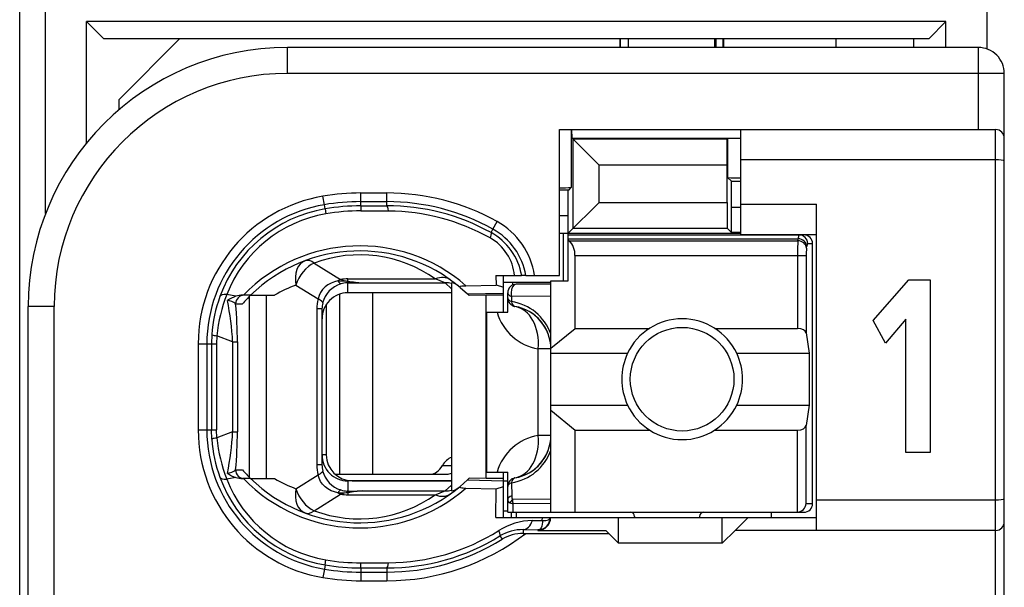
# Model space of a CAD drawing. Extents: x 0 to 183, y 0 to 174.
# Tile 13 of 20: x 0 to 12, y 119 to 126. Entities that reach past the tile are written whole.
import ezdxf

# ---------------------------------------------------------------- set-up
doc = ezdxf.new("R2010")
doc.units = 0
doc.header["$LTSCALE"] = 11.342016
doc.header["$MEASUREMENT"] = 0
doc.layers.get('0').update_dxf_attribs({"linetype": 'CONTINUOUS'})

msp = doc.modelspace()

# ---------------------------------------------------------------- linework, layer by layer
at = {"color": 7, "linetype": 'CONTINUOUS'}
for p, q in [((0.4985, 18.292), (0.4985, 138.6907)), ((0.7986, 123.619), (0.7986, 133.6622)), ((11.6985, 125.5249), (11.6985, 133.6622)), ((1.2736, 124.4379), (1.2736, 125.8422)), ((1.4735, 125.642), (1.2736, 125.8422)), ((11.2234, 125.8422), (1.2736, 125.8422)), ((11.0236, 125.642), (11.2234, 125.8422)), ((11.2234, 125.5421), (11.2234, 125.8422)), ((11.0236, 125.642), (1.4735, 125.642)), ((1.6485, 124.942), (2.3485, 125.642)), ((7.4486, 125.642), (7.4486, 125.5421)), ((7.4562, 125.5421), (7.4562, 125.642)), ((7.5485, 125.5421), (7.5485, 125.642)), ((8.5486, 125.5421), (8.5486, 125.642)), ((8.5586, 125.642), (8.5586, 125.5421)), ((8.641, 125.642), (8.641, 125.5421)), ((8.6485, 125.642), (8.6485, 125.5421)), ((9.9484, 125.642), (9.9484, 125.5421)), ((10.8486, 125.642), (10.8486, 125.5421)), ((3.5984, 125.242), (3.5984, 125.5421)), ((11.5986, 125.5421), (3.5984, 125.5421)), ((11.5986, 124.592), (11.5986, 125.5421)), ((11.8986, 125.242), (3.5984, 125.242)), ((11.8986, 103.0422), (11.8986, 125.242)), ((1.6485, 124.8217), (1.6485, 124.942)), ((6.7486, 122.9021), (6.7486, 124.592)), ((6.7486, 124.592), (11.7984, 124.592)), ((6.885, 124.592), (6.885, 123.9219)), ((6.8943, 124.492), (6.8895, 124.592)), ((6.8943, 124.492), (6.9057, 124.4807)), ((6.8943, 124.492), (8.8484, 124.492)), ((8.8484, 123.3772), (8.8484, 124.592)), ((11.7984, 103.827), (11.7984, 124.592)), ((6.9057, 123.4492), (6.9057, 124.4807)), ((6.9057, 124.4807), (7.2061, 124.1803)), ((8.6913, 124.4807), (6.9057, 124.4807)), ((8.6909, 124.1803), (8.6913, 124.4807)), ((8.6951, 124.4845), (8.6913, 124.4807)), ((8.6951, 124.4845), (8.6951, 124.0373)), ((7.2061, 123.7496), (7.2061, 124.1803)), ((8.6909, 124.1803), (7.2061, 124.1803)), ((8.6909, 123.7496), (8.6909, 124.1803)), ((11.7984, 124.2423), (8.8484, 124.2423)), ((8.7388, 123.9935), (8.6951, 124.0373)), ((6.8551, 123.8923), (6.885, 123.9219)), ((8.7402, 123.6935), (8.7388, 123.9935)), ((8.7388, 123.9935), (8.8484, 123.9935)), ((4.0263, 123.7224), (4.0097, 123.8209)), ((4.4486, 123.709), (4.4486, 123.8578)), ((4.4486, 123.8578), (4.7484, 123.8578)), ((4.7484, 123.7093), (4.7484, 123.8578)), ((6.8551, 123.8923), (6.7486, 123.8923)), ((6.8485, 123.5922), (6.8499, 123.8919)), ((4.0345, 123.6742), (4.0263, 123.7224)), ((4.4486, 123.7579), (4.7484, 123.7579)), ((4.4486, 123.709), (4.7484, 123.7093)), ((4.4486, 123.7083), (4.4493, 123.6504)), ((6.8485, 123.392), (7.2061, 123.7496)), ((7.2061, 123.7496), (8.6909, 123.7496)), ((8.6909, 123.7496), (8.6913, 123.4492)), ((8.7402, 123.4003), (8.7402, 123.6935)), ((8.7402, 123.6935), (8.8484, 123.6935)), ((8.8484, 123.7272), (9.7234, 123.7272)), ((9.7234, 119.9521), (9.7234, 123.7272)), ((4.0345, 123.6738), (4.0435, 123.6163)), ((4.4493, 123.6504), (4.769, 123.6494)), ((6.8485, 123.5922), (6.7486, 123.5922)), ((6.8485, 122.8422), (6.8485, 123.5922)), ((5.9776, 123.4395), (6.0261, 123.5271)), ((5.9559, 123.3999), (5.9776, 123.4395)), ((6.7486, 123.392), (8.8484, 123.392)), ((6.7933, 122.8422), (6.7933, 123.392)), ((6.8485, 123.372), (9.5784, 123.372)), ((6.9057, 123.4492), (8.6913, 123.4492)), ((8.7402, 123.4003), (8.6913, 123.4492)), ((8.8484, 123.4003), (8.7402, 123.4003)), ((8.8484, 123.3772), (9.7234, 123.3772)), ((6.8485, 123.3279), (9.5126, 123.3279)), ((6.8585, 123.3056), (6.8485, 123.3138)), ((6.8585, 123.3056), (9.5091, 123.3056)), ((9.5091, 123.3056), (9.5126, 123.3279)), ((9.6087, 123.2191), (9.6122, 123.2411)), ((9.6221, 123.2721), (9.6786, 123.2721)), ((9.6786, 120.2621), (9.6786, 123.2721)), ((6.9284, 122.2906), (6.9284, 123.1323)), ((6.9284, 123.1323), (9.6042, 123.1323)), ((9.5047, 123.1323), (9.5047, 122.2906)), ((9.6042, 123.1323), (9.6042, 122.2379)), ((3.9084, 123.0468), (4.214, 122.8556)), ((6.0124, 122.9021), (6.0134, 122.7926)), ((6.0124, 122.9021), (6.3104, 122.9021)), ((6.0985, 122.477), (6.0985, 122.9021)), ((6.3111, 122.9021), (6.3121, 122.9021)), ((6.3582, 122.9021), (6.3124, 122.9021)), ((6.3586, 122.9021), (6.7486, 122.9021)), ((3.6962, 122.7922), (3.9536, 122.6313)), ((4.0669, 122.7953), (4.0339, 122.7702)), ((4.1034, 122.8153), (4.0669, 122.7953)), ((4.1424, 122.8301), (4.1034, 122.8153)), ((4.1834, 122.8398), (4.1424, 122.8301)), ((4.1834, 122.8398), (4.2895, 122.8353)), ((4.2895, 122.8353), (4.2984, 122.8384)), ((4.2895, 122.8353), (4.2895, 122.8194)), ((4.3036, 122.8332), (4.2895, 122.8353)), ((4.2984, 122.8194), (4.2895, 122.8194)), ((4.2984, 122.8384), (4.2984, 122.8629)), ((4.2984, 122.8629), (5.3106, 122.8629)), ((4.2984, 122.702), (4.2984, 122.8194)), ((4.2984, 122.8194), (4.4683, 122.8184)), ((4.3036, 122.8332), (4.2988, 122.8201)), ((4.4683, 122.8184), (5.4239, 122.8184)), ((5.4983, 122.7495), (5.4239, 122.8184)), ((5.4983, 122.8163), (5.4983, 120.4103)), ((5.6654, 122.7846), (6.0134, 122.7926)), ((6.0134, 122.7929), (6.0985, 122.7681)), ((6.0978, 122.827), (6.6487, 122.827)), ((6.2029, 122.827), (6.2029, 122.7912)), ((6.6487, 122.8022), (6.2483, 122.8022)), ((6.6487, 120.1622), (6.6487, 122.8422)), ((6.6487, 122.8422), (6.8485, 122.8422)), ((10.382, 122.3814), (10.7916, 122.851)), ((10.7916, 122.851), (11.0405, 122.851)), ((11.0405, 122.851), (11.0405, 120.8521)), ((3.0027, 122.6623), (2.8966, 122.6827)), ((3.1722, 122.6748), (3.0792, 122.6748)), ((3.1726, 122.6748), (3.4503, 122.6748)), ((3.3545, 120.5522), (3.3545, 122.6748)), ((3.9646, 122.6703), (3.9536, 122.6313)), ((3.9822, 122.7071), (3.9646, 122.6703)), ((4.0052, 122.7406), (3.9822, 122.7071)), ((4.0339, 122.7702), (4.0052, 122.7406)), ((4.202, 122.6861), (4.202, 120.6022)), ((5.4983, 122.702), (4.2984, 122.702)), ((4.5837, 122.702), (4.5837, 120.6022)), ((5.5972, 122.7657), (5.682, 122.6902)), ((5.682, 122.6902), (6.0985, 122.6992)), ((5.682, 122.6902), (5.6985, 122.6748)), ((5.6989, 122.6741), (5.703, 122.6703)), ((5.8983, 122.6748), (5.703, 122.6703)), ((5.8983, 120.5522), (5.8983, 122.6748)), ((6.0985, 122.6748), (5.8983, 122.6748)), ((6.1484, 122.477), (6.1484, 122.702)), ((2.9989, 122.5745), (3.0772, 122.5745)), ((3.1602, 120.5643), (3.1602, 122.6623)), ((4.0483, 122.5673), (4.0483, 120.8272)), ((6.1932, 122.6579), (6.1925, 122.6003)), ((6.6487, 122.6641), (6.1932, 122.6579)), ((0.5984, 105.7421), (0.5984, 122.5421)), ((0.8985, 122.5421), (0.5984, 122.5421)), ((0.8985, 115.8507), (0.8985, 122.5421)), ((3.9398, 122.5163), (3.9398, 120.7103)), ((3.9984, 122.5163), (3.9398, 122.5163)), ((3.9984, 122.5163), (3.9984, 120.7103)), ((5.9087, 120.627), (5.9087, 122.477)), ((5.9087, 122.477), (6.1484, 122.477)), ((10.5225, 122.1208), (10.382, 122.3814)), ((10.7594, 122.3957), (10.5225, 122.1208)), ((10.7594, 120.8521), (10.7594, 122.3957)), ((2.7233, 122.2186), (2.7195, 122.1122)), ((6.6487, 122.0598), (6.9284, 122.2906)), ((6.9284, 122.2906), (7.7904, 122.2906)), ((8.5466, 122.2906), (9.5047, 122.2906)), ((9.6042, 122.2379), (9.6401, 122.0023)), ((2.5652, 122.1122), (2.5652, 121.1148)), ((2.5652, 122.1122), (2.7781, 122.1122)), ((2.6655, 122.1122), (2.6655, 121.1148)), ((2.7195, 122.1122), (2.7195, 121.1148)), ((2.7812, 122.2052), (2.7781, 122.1122)), ((2.7781, 122.1122), (2.7781, 121.1148)), ((2.9642, 122.1332), (2.7812, 122.2052)), ((2.9642, 122.1332), (2.9642, 121.0935)), ((2.9642, 122.1332), (3.0196, 122.1332)), ((3.0196, 122.1332), (3.0196, 121.0935)), ((6.5019, 121.0521), (6.5019, 122.0522)), ((6.6487, 122.0522), (6.5019, 122.0522)), ((6.6487, 122.0023), (7.5365, 122.0023)), ((8.8005, 122.0023), (9.6401, 122.0023)), ((9.6401, 122.0023), (9.6401, 121.4021)), ((6.6487, 121.4021), (7.5365, 121.4021)), ((6.6487, 121.3443), (6.9284, 121.1134)), ((8.8005, 121.4021), (9.6401, 121.4021)), ((9.6401, 121.4021), (9.6042, 121.1661)), ((2.5652, 121.1148), (2.7781, 121.1148)), ((2.7233, 121.008), (2.7195, 121.1148)), ((2.7812, 121.0218), (2.7781, 121.1148)), ((2.9642, 121.0935), (2.7812, 121.0218)), ((2.9642, 121.0935), (3.0196, 121.0935)), ((6.9284, 120.1622), (6.9284, 121.1134)), ((6.9284, 121.1134), (7.7904, 121.1134)), ((8.5466, 121.1134), (9.5047, 121.1134)), ((9.5047, 120.1622), (9.5047, 121.1134)), ((9.6042, 120.2621), (9.6042, 121.1661)), ((6.6487, 121.0521), (6.5019, 121.0521)), ((11.0405, 120.8521), (10.7594, 120.8521)), ((4.0483, 120.8272), (3.9984, 120.8272)), ((2.9989, 120.6521), (3.0772, 120.6521)), ((3.9984, 120.7103), (3.9398, 120.7103)), ((5.3926, 120.7021), (5.4983, 120.7021)), ((5.9087, 120.627), (6.1484, 120.627)), ((6.0985, 120.102), (6.0985, 120.627)), ((6.1484, 120.1622), (6.1484, 120.627)), ((3.0027, 120.5643), (2.8966, 120.5439)), ((3.1722, 120.5522), (3.0792, 120.5522)), ((3.1726, 120.5522), (3.4503, 120.5522)), ((3.6962, 120.4344), (3.9536, 120.5953)), ((3.9646, 120.5567), (3.9536, 120.5953)), ((3.9822, 120.5198), (3.9646, 120.5567)), ((4.0052, 120.4861), (3.9822, 120.5198)), ((4.15, 120.6022), (5.4443, 120.6022)), ((4.2984, 120.5247), (4.2984, 120.4072)), ((5.4983, 120.5247), (4.2984, 120.5247)), ((4.3484, 120.5271), (5.4983, 120.5271)), ((5.5972, 120.4609), (5.682, 120.5364)), ((5.682, 120.5364), (5.6985, 120.5522)), ((5.682, 120.5364), (6.0985, 120.5274)), ((5.6989, 120.5526), (5.703, 120.5564)), ((5.8983, 120.5522), (5.703, 120.5564)), ((6.0985, 120.5522), (5.8983, 120.5522)), ((6.0985, 120.5271), (6.1484, 120.5271)), ((6.1925, 120.5037), (6.195, 120.3538)), ((4.0339, 120.4568), (4.0052, 120.4861)), ((4.0669, 120.4317), (4.0339, 120.4568)), ((4.1034, 120.4117), (4.0669, 120.4317)), ((4.1424, 120.3968), (4.1034, 120.4117)), ((4.1834, 120.3869), (4.1424, 120.3968)), ((4.1834, 120.3869), (4.2895, 120.3917)), ((4.2895, 120.3917), (4.2895, 120.4072)), ((4.2984, 120.4072), (4.2895, 120.4072)), ((4.3036, 120.3934), (4.2895, 120.3917)), ((4.2895, 120.3917), (4.2984, 120.3882)), ((4.2984, 120.4072), (4.4683, 120.4082)), ((4.2984, 120.3882), (4.2984, 120.3638)), ((4.3036, 120.3934), (4.2988, 120.4065)), ((4.4683, 120.4082), (5.4239, 120.4082)), ((5.4983, 120.4771), (5.4239, 120.4082)), ((5.6654, 120.442), (6.0134, 120.4341)), ((6.0103, 120.102), (6.0134, 120.4341)), ((6.0134, 120.4341), (6.0985, 120.4589)), ((3.9084, 120.1802), (4.214, 120.371)), ((4.2984, 120.3638), (5.3106, 120.3638)), ((6.6487, 120.3135), (6.2039, 120.3083)), ((11.7984, 120.3021), (9.7234, 120.3021)), ((6.0985, 120.1771), (6.1484, 120.1771)), ((6.1488, 120.1622), (9.5784, 120.1622)), ((6.1746, 120.2715), (6.2105, 120.2597)), ((6.1936, 120.102), (6.1936, 120.1622)), ((6.6487, 120.2635), (6.2105, 120.2597)), ((6.2118, 120.1622), (6.2105, 120.2597)), ((6.2483, 120.1622), (6.2483, 120.102)), ((9.1984, 120.1622), (9.1984, 120.102)), ((9.6042, 120.2621), (9.6786, 120.2621)), ((6.0103, 120.102), (9.7234, 120.102)), ((6.4344, 120.0665), (6.5494, 120.0678)), ((6.5498, 120.0455), (6.5484, 120.0241)), ((6.5494, 120.0678), (6.5501, 120.102)), ((6.5494, 120.0678), (6.5901, 120.0682)), ((6.5494, 120.0678), (6.5498, 120.0455)), ((6.5901, 120.0682), (6.6067, 120.0709)), ((6.6067, 120.0709), (6.6201, 120.0751)), ((6.6201, 120.0751), (6.6308, 120.0809)), ((6.6308, 120.0809), (6.638, 120.0882)), ((6.638, 120.0882), (6.6421, 120.102)), ((7.4335, 119.8022), (7.4335, 120.102)), ((7.6185, 120.1119), (7.6185, 120.102)), ((8.3685, 120.1119), (8.3685, 120.102)), ((8.6334, 119.8022), (8.6334, 120.102)), ((8.9335, 120.102), (8.7836, 119.9521)), ((6.329, 119.9607), (6.329, 119.9173)), ((6.329, 119.9607), (6.4985, 119.9583)), ((6.5074, 119.9597), (6.4985, 119.9583)), ((6.4985, 119.9583), (6.4985, 119.9521)), ((6.4985, 119.9521), (7.2836, 119.9521)), ((6.5229, 119.9669), (6.5074, 119.9597)), ((6.5346, 119.9803), (6.5229, 119.9669)), ((6.5433, 119.9996), (6.5346, 119.9803)), ((6.5484, 120.0241), (6.5433, 119.9996)), ((7.3184, 119.9173), (7.2836, 119.9521)), ((8.6334, 119.8022), (8.7836, 119.9521)), ((11.7984, 119.9521), (8.7836, 119.9521)), ((6.0592, 119.8873), (6.083, 119.8487)), ((6.329, 119.9173), (7.3184, 119.9173)), ((7.3184, 119.9173), (7.4335, 119.8022)), ((8.6334, 119.8022), (7.4335, 119.8022)), ((4.0345, 119.5531), (4.0435, 119.6104)), ((4.0263, 119.5042), (4.0097, 119.4057)), ((4.0345, 119.5525), (4.0263, 119.5042)), ((4.4486, 119.5183), (4.4493, 119.5762)), ((4.4486, 119.5177), (4.4486, 119.3688)), ((4.4486, 119.5177), (4.7484, 119.5173)), ((4.4493, 119.5762), (4.769, 119.5773)), ((4.7484, 119.5173), (4.7484, 119.3688)), ((4.4486, 119.4687), (4.7484, 119.4687)), ((4.4486, 119.3688), (4.7484, 119.3688))]:
    msp.add_line(p, q, dxfattribs=at)
for centre, radius, start, end in [((3.5985, 122.542), 3.0001, 90.00235, 179.99758), ((11.5986, 125.242), 0.3001, 359.99811, 90.00236), ((3.5985, 122.542), 2.7, 90.00191, 179.99802), ((8.8354, 122.6047), 1.8853, 89.60665, 94.2688), ((8.8355, 125.9331), 1.9014, 265.76409, 270.38681), ((6.7615, 125.9192), 2.0011, 269.63087, 273.53908), ((4.2985, 122.1119), 1.7333, 99.58993, 179.99018), ((4.4494, 121.2167), 2.6411, 90.01718, 99.58391), ((4.7481, 121.223), 2.6348, 60.9835, 89.99345), ((4.2985, 122.1122), 1.6331, 99.59763, 179.99969), ((4.4503, 121.2068), 2.5511, 90.0374, 99.56829), ((4.4492, 121.2191), 2.4899, 90.01363, 99.58789), ((4.7486, 121.2266), 2.5313, 60.95479, 90.00518), ((4.7546, 121.2228), 2.4865, 61.11281, 90.14454), ((4.2965, 122.1215), 1.5746, 99.57785, 159.97816), ((4.2933, 122.1382), 1.4991, 99.59295, 158.70217), ((4.4488, 121.226), 2.4244, 89.9867, 99.62302), ((4.7527, 121.217), 2.4324, 60.65149, 89.61411), ((5.6086, 122.7747), 0.8605, 8.51602, 60.96913), ((5.6137, 122.7804), 0.7075, 9.90557, 61.11446), ((5.6101, 122.7757), 0.7587, 9.58829, 61.03539), ((4.4355, 121.3746), 1.8711, 48.90237, 135.98374), ((5.6724, 122.8494), 0.5584, 5.4167, 60.80343), ((6.7015, 123.1437), 0.2265, 357.20128, 45.88202), ((12.3965, 123.1501), 2.8919, 176.91815, 180.35288), ((4.4354, 121.3747), 1.8124, 50.12841, 134.16764), ((4.4355, 121.6284), 1.5132, 54.6671, 110.38295), ((10.2155, 123.1467), 0.6111, 173.20038, 181.35364), ((4.2209, 121.3774), 1.509, 110.34481, 120.7094), ((4.3114, 122.5059), 0.3153, 107.40562, 165.42853), ((4.2986, 122.3645), 0.4984, 90.02017, 99.77258), ((4.5151, 123.9493), 1.1318, 258.96202, 267.62659), ((4.5252, 124.3733), 1.5559, 261.813, 267.90439), ((4.5759, 120.8228), 2.1683, 66.97825, 70.19581), ((4.4781, 122.0478), 1.7042, 158.12736, 174.70032), ((3.0827, 122.4118), 0.263, 90.75376, 107.695), ((4.2992, 122.4018), 0.3005, 90.154, 180.17549), ((4.3259, 122.1097), 1.6062, 159.94147, 176.11192), ((0.0579, 122.0077), 2.9089, 2.47122, 12.04576), ((-1.9471, 122.1217), 4.9667, 0.13273, 5.23111), ((6.1081, 122.0321), 0.5745, 19.78665, 81.54962), ((6.6017, 122.6432), 0.5994, 196.10159, 260.42035), ((6.1484, 122.0519), 0.5003, 0.03287, 80.39683), ((6.1409, 122.0478), 0.5086, 20.24274, 39.99154), ((8.1685, 121.7018), 0.6998, 25.42993, 154.57007), ((8.1702, 121.7022), 0.7012, 154.66472, 205.33528), ((8.1695, 121.7022), 0.6987, 334.56855, 25.43145), ((8.1685, 121.702), 0.6995, 205.38521, 334.61479), ((4.2985, 121.1148), 1.7333, 179.9999, 260.40845), ((4.2986, 121.1145), 1.6332, 179.98992, 260.40038), ((0.0584, 121.2188), 2.9085, 347.95346, 357.52956), ((-1.9471, 121.105), 4.9667, 354.76889, 359.86727), ((4.321, 121.1163), 1.6013, 183.87686, 200.08628), ((4.4808, 121.1794), 1.7069, 185.29722, 201.85578), ((6.6021, 120.4608), 0.5998, 99.61419, 163.91113), ((6.1484, 121.0524), 0.5003, 279.60343, 359.96688), ((6.1081, 121.0723), 0.5745, 278.45335, 340.20986), ((6.1411, 121.056), 0.5083, 320.00735, 339.77), ((4.2989, 120.8249), 0.3002, 179.8299, 269.9077), ((4.3484, 120.8272), 0.3001, 180.00229, 269.99771), ((4.3599, 121.782), 1.7094, 221.37371, 225.98889), ((4.2911, 120.7105), 0.2927, 180.02573, 193.63899), ((4.3114, 120.7208), 0.3153, 194.57107, 252.59567), ((4.2969, 121.1055), 1.575, 200.01676, 260.40977), ((4.2933, 121.0885), 1.4991, 201.3001, 260.4069), ((4.4357, 121.8521), 1.8711, 224.00646, 311.09161), ((4.4355, 121.8516), 1.812, 225.81329, 309.87385), ((4.2204, 121.8445), 1.5043, 239.20463, 249.60743), ((4.2424, 120.3625), 0.0633, 113.94595, 157.33742), ((4.3497, 119.9097), 0.481, 96.11783, 106.42866), ((4.5153, 119.2778), 1.1314, 92.38359, 101.05128), ((4.5759, 122.4039), 2.1683, 289.80419, 293.02175), ((4.436, 121.5973), 1.5121, 249.58198, 305.33962), ((4.2983, 120.8589), 0.4951, 260.1952, 270.01205), ((9.493, 120.2738), 0.1122, 275.97713, 354.02287), ((6.4512, 119.3092), 0.7578, 91.27255, 122.40678), ((6.4983, 120.1021), 0.1438, 270.05201, 359.94932), ((4.7524, 122.0085), 2.4313, 270.39171, 302.11945), ((6.3199, 119.4615), 0.4993, 88.96166, 121.47501), ((4.7483, 122.002), 2.6332, 270.00232, 307.65437), ((4.7539, 122.0048), 2.4874, 269.87207, 301.65181), ((4.7483, 122.0028), 2.534, 270.00098, 301.78297), ((6.3271, 119.4487), 0.4687, 89.77193, 121.38816), ((4.4488, 122.001), 2.4247, 260.37768, 270.01261), ((4.4503, 122.0198), 2.5511, 260.43171, 269.9626), ((4.4493, 122.0076), 2.4899, 260.41162, 269.98592), ((4.4491, 122.0061), 2.6373, 260.40878, 269.98924)]:
    msp.add_arc(centre, radius, start, end, dxfattribs=at)
for points in [[(11.8986, 124.492), (11.8986, 124.5475), (11.8539, 124.592), (11.7984, 124.592)], [(4.769, 123.6494), (4.7635, 123.6869), (4.7563, 123.7083), (4.7484, 123.7093)], [(9.5215, 123.372), (9.5157, 123.3583), (9.5126, 123.3431), (9.5133, 123.3279)], [(9.6221, 123.2721), (9.6221, 123.3273), (9.5777, 123.372), (9.5226, 123.372)], [(9.6786, 123.2721), (9.6786, 123.3273), (9.6338, 123.372), (9.5784, 123.372)], [(9.6087, 123.2191), (9.6063, 123.2656), (9.5626, 123.3035), (9.5091, 123.3056)], [(9.6122, 123.2411), (9.6097, 123.2876), (9.566, 123.3259), (9.5126, 123.3279)], [(9.6211, 123.2721), (9.6153, 123.2632), (9.6125, 123.2521), (9.6128, 123.2415)], [(3.8037, 123.0734), (3.7159, 123.0406), (3.6714, 122.9249), (3.6962, 122.7922)], [(3.9084, 123.0468), (3.8151, 123.0048), (3.7314, 122.9042), (3.6962, 122.7922)], [(3.9084, 123.0468), (3.8706, 123.0751), (3.834, 123.0847), (3.8037, 123.0734)], [(4.214, 122.8556), (4.2037, 122.8511), (4.1933, 122.8456), (4.1834, 122.8398)], [(4.1841, 122.8401), (4.1902, 122.825), (4.202, 122.8129), (4.2168, 122.8063)], [(4.2137, 122.8556), (4.2416, 122.8473), (4.2698, 122.8418), (4.2984, 122.8387)], [(4.2895, 122.8194), (4.2647, 122.8188), (4.2405, 122.8143), (4.2171, 122.8067)], [(5.4839, 122.8532), (5.4388, 122.8853), (5.3761, 122.8887), (5.3106, 122.8629)], [(5.4983, 122.8094), (5.4742, 122.8157), (5.4491, 122.8184), (5.4239, 122.8184)], [(5.5765, 122.7829), (5.5542, 122.8012), (5.5269, 122.8126), (5.4983, 122.8163)], [(6.2483, 122.8022), (6.1932, 122.8022), (6.1484, 122.7574), (6.1484, 122.702)], [(2.8966, 122.6827), (2.8532, 122.6854), (2.8243, 122.6775), (2.8171, 122.6606)], [(3.0975, 122.6748), (3.043, 122.6748), (2.9989, 122.63), (2.9989, 122.5745)], [(3.1722, 122.6741), (3.1391, 122.6424), (3.1075, 122.609), (3.0772, 122.5745)], [(6.1484, 122.702), (6.1484, 122.6844), (6.1653, 122.6675), (6.1932, 122.6579)], [(2.9993, 122.5752), (2.9703, 122.5952), (2.9376, 122.6083), (2.9028, 122.6141)], [(3.0027, 122.6623), (2.9676, 122.6513), (2.9338, 122.6351), (2.9032, 122.6148)], [(3.9536, 122.6313), (3.9443, 122.5938), (3.9398, 122.5548), (3.9398, 122.5163)], [(4.0066, 122.5852), (4.0083, 122.5976), (3.9894, 122.6141), (3.9536, 122.6313)], [(4.0066, 122.5852), (4.0011, 122.5628), (3.9984, 122.5394), (3.9984, 122.5163)], [(6.1484, 122.6437), (6.1484, 122.6265), (6.165, 122.6103), (6.1925, 122.6003)], [(6.1484, 122.6437), (6.1484, 122.62), (6.1567, 122.5973), (6.1722, 122.5793)], [(6.1722, 122.5793), (6.1798, 122.5704), (6.1888, 122.5628), (6.1991, 122.5569)], [(6.1925, 122.6003), (6.1977, 122.5693), (6.2125, 122.5483), (6.2318, 122.5452)], [(6.1991, 122.5569), (6.2091, 122.5511), (6.2201, 122.5469), (6.2318, 122.5452)], [(6.5019, 122.0522), (6.5233, 122.3037), (6.4072, 122.5156), (6.2318, 122.5452)], [(6.5305, 122.375), (6.4926, 122.4195), (6.4471, 122.4574), (6.3962, 122.4863)], [(2.723, 122.2176), (2.7416, 122.2104), (2.7612, 122.2066), (2.7812, 122.2059)], [(9.6042, 122.2379), (9.5997, 122.2679), (9.5567, 122.2906), (9.5047, 122.2906)], [(9.5047, 121.1134), (9.5567, 121.1134), (9.5997, 121.1362), (9.6042, 121.1661)], [(2.7812, 121.0211), (2.7612, 121.0201), (2.7416, 121.0163), (2.723, 121.009)], [(6.2318, 120.5591), (6.4072, 120.5887), (6.5233, 120.8006), (6.5019, 121.0521)], [(5.4987, 120.7965), (5.4577, 120.7837), (5.4202, 120.7507), (5.3926, 120.7021)], [(6.3962, 120.6177), (6.4471, 120.647), (6.4926, 120.6845), (6.5305, 120.7293)], [(2.9028, 120.6125), (2.9376, 120.6184), (2.9703, 120.6318), (2.9993, 120.6514)], [(2.9989, 120.6521), (2.9989, 120.597), (3.043, 120.5522), (3.0975, 120.5522)], [(3.9398, 120.7103), (3.9398, 120.6718), (3.9443, 120.6328), (3.9536, 120.5953)], [(3.9536, 120.5953), (3.9894, 120.6125), (4.0083, 120.6294), (4.0066, 120.6415)], [(5.2527, 120.6022), (5.3061, 120.6039), (5.3568, 120.6401), (5.3926, 120.7021)], [(5.4443, 120.6022), (5.4625, 120.6029), (5.4808, 120.6073), (5.498, 120.6159)], [(2.8171, 120.5663), (2.8243, 120.5491), (2.8532, 120.5412), (2.8966, 120.5439)], [(2.9032, 120.6118), (2.9338, 120.5915), (2.9676, 120.5753), (3.0027, 120.5643)], [(3.0027, 120.5643), (3.0275, 120.5567), (3.0534, 120.5522), (3.0792, 120.5522)], [(6.2318, 120.5591), (6.1836, 120.5509), (6.1484, 120.5092), (6.1484, 120.4606)], [(6.1925, 120.5037), (6.165, 120.494), (6.1484, 120.4778), (6.1484, 120.4606)], [(6.2318, 120.5591), (6.2125, 120.5557), (6.1977, 120.5347), (6.1925, 120.5037)], [(3.6962, 120.4344), (3.6714, 120.3018), (3.7159, 120.186), (3.8037, 120.1533)], [(3.6962, 120.4344), (3.7314, 120.3224), (3.8151, 120.2219), (3.9084, 120.1802)], [(4.1834, 120.3869), (4.1933, 120.381), (4.2037, 120.3755), (4.214, 120.371)], [(4.2171, 120.4199), (4.2405, 120.4124), (4.2647, 120.4079), (4.2895, 120.4072)], [(4.4683, 120.4082), (4.4132, 120.4065), (4.3584, 120.4013), (4.3036, 120.3934)], [(5.4239, 120.4082), (5.4491, 120.4082), (5.4742, 120.411), (5.4983, 120.4172)], [(5.4983, 120.4103), (5.5269, 120.4141), (5.5542, 120.4254), (5.5765, 120.4437)], [(5.3106, 120.3638), (5.3761, 120.338), (5.4388, 120.3414), (5.4839, 120.3738)], [(6.1484, 120.3076), (6.1478, 120.2911), (6.1584, 120.2759), (6.1746, 120.2715)], [(6.195, 120.3538), (6.166, 120.3438), (6.1484, 120.3262), (6.1484, 120.3076)], [(6.2039, 120.3083), (6.1919, 120.298), (6.1818, 120.2856), (6.1746, 120.2715)], [(6.195, 120.3534), (6.1939, 120.338), (6.197, 120.3224), (6.2039, 120.3083)], [(6.2039, 120.3083), (6.2046, 120.2921), (6.2067, 120.2756), (6.2105, 120.2597)], [(3.8037, 120.1533), (3.834, 120.1419), (3.8706, 120.1515), (3.9084, 120.1802)], [(7.6185, 120.1119), (7.6185, 120.1398), (7.5961, 120.1622), (7.5685, 120.1622)], [(8.4184, 120.1622), (8.3909, 120.1622), (8.3685, 120.1398), (8.3685, 120.1119)], [(9.5784, 120.1622), (9.6338, 120.1622), (9.6786, 120.207), (9.6786, 120.2621)], [(6.329, 119.9607), (6.3727, 119.9618), (6.413, 120.0024), (6.4344, 120.0665)], [(11.7984, 119.9521), (11.8539, 119.9521), (11.8986, 119.9969), (11.8986, 120.052)], [(4.7484, 119.5173), (4.7563, 119.5183), (4.7635, 119.5397), (4.769, 119.5773)]]:
    msp.add_open_spline(points, degree=3, dxfattribs=at)
for points, knots in [([(11.8986, 124.2288), (11.8983, 124.2299), (11.8969, 124.2312), (11.8969, 124.2312), (11.8969, 124.2312), (11.8942, 124.233), (11.8942, 124.233), (11.8942, 124.233), (11.8849, 124.2357), (11.8849, 124.2357), (11.8849, 124.2357), (11.8611, 124.2392), (11.8611, 124.2392), (11.8611, 124.2392), (11.8311, 124.2412), (11.8311, 124.2412), (11.8311, 124.2412), (11.7984, 124.2423), (11.7984, 124.2423)], [0, 0, 0, 0, 1, 1, 1, 2, 2, 2, 3, 3, 3, 4, 4, 4, 5, 5, 5, 6, 6, 6, 6]), ([(5.9559, 123.3999), (5.9569, 123.3986), (5.9586, 123.3941), (5.9586, 123.3941), (5.9586, 123.3941), (5.9586, 123.3875), (5.9586, 123.3875), (5.9586, 123.3875), (5.9552, 123.3682), (5.9552, 123.3682), (5.9552, 123.3682), (5.9448, 123.3372), (5.9448, 123.3372)], [0, 0, 0, 0, 1, 1, 1, 2, 2, 2, 3, 3, 3, 4, 4, 4, 4]), ([(5.5972, 122.7657), (5.5972, 122.7657), (5.5945, 122.7692), (5.5945, 122.7692), (5.5941, 122.7709), (5.5945, 122.7726), (5.5945, 122.7726), (5.5952, 122.7736), (5.5972, 122.7753), (5.5972, 122.7753), (5.5972, 122.7753), (5.6024, 122.7778), (5.6024, 122.7778), (5.6024, 122.7778), (5.6179, 122.7812), (5.6179, 122.7812), (5.6179, 122.7812), (5.6324, 122.7829), (5.6324, 122.7829), (5.6324, 122.7829), (5.6654, 122.7846), (5.6654, 122.7846)], [0, 0, 0, 0, 1, 1, 1, 2, 2, 2, 3, 3, 3, 4, 4, 4, 5, 5, 5, 6, 6, 6, 7, 7, 7, 7]), ([(6.2483, 122.8022), (6.2146, 122.8022), (6.187, 122.7574), (6.187, 122.702), (6.187, 122.6868), (6.1891, 122.6717), (6.1932, 122.6579)], [0, 0, 0, 0, 1, 1, 1, 2, 2, 2, 2]), ([(8.7684, 121.7022), (8.7684, 122.0336), (8.4997, 122.302), (8.1687, 122.302), (7.8372, 122.302), (7.5685, 122.0336), (7.5685, 121.7022), (7.5685, 121.3708), (7.8372, 121.1021), (8.1687, 121.1021), (8.4997, 121.1021), (8.7684, 121.3708), (8.7684, 121.7022), (8.7684, 121.7022), (8.7684, 121.7022), (8.7684, 121.7022)], [0, 0, 0, 0, 1, 1, 1, 2, 2, 2, 3, 3, 3, 4, 4, 4, 5, 5, 5, 5]), ([(5.5972, 120.4609), (5.5972, 120.4609), (5.5945, 120.4575), (5.5945, 120.4575), (5.5941, 120.4558), (5.5945, 120.4544), (5.5945, 120.4544), (5.5952, 120.4534), (5.5972, 120.4513), (5.5972, 120.4513), (5.5972, 120.4513), (5.6024, 120.4489), (5.6024, 120.4489), (5.6024, 120.4489), (5.6179, 120.4454), (5.6179, 120.4454), (5.6179, 120.4454), (5.6324, 120.4437), (5.6324, 120.4437), (5.6324, 120.4437), (5.6654, 120.442), (5.6654, 120.442)], [0, 0, 0, 0, 1, 1, 1, 2, 2, 2, 3, 3, 3, 4, 4, 4, 5, 5, 5, 6, 6, 6, 7, 7, 7, 7]), ([(11.8986, 120.3152), (11.8983, 120.3145), (11.8969, 120.3128), (11.8969, 120.3128), (11.8969, 120.3128), (11.8942, 120.3114), (11.8942, 120.3114), (11.8942, 120.3114), (11.8849, 120.3086), (11.8849, 120.3086), (11.8849, 120.3086), (11.8611, 120.3049), (11.8611, 120.3049), (11.8611, 120.3049), (11.8311, 120.3028), (11.8311, 120.3028), (11.8311, 120.3028), (11.7984, 120.3021), (11.7984, 120.3021)], [0, 0, 0, 0, 1, 1, 1, 2, 2, 2, 3, 3, 3, 4, 4, 4, 5, 5, 5, 6, 6, 6, 6]), ([(6.4985, 119.9521), (6.5798, 119.9521), (6.6459, 120.0182), (6.6459, 120.0996), (6.6459, 120.1006), (6.6459, 120.1013), (6.6459, 120.102)], [0, 0, 0, 0, 1, 1, 1, 2, 2, 2, 2]), ([(6.0592, 119.8873), (6.0602, 119.8887), (6.0616, 119.8932), (6.0616, 119.8932), (6.0616, 119.8932), (6.0613, 119.8997), (6.0613, 119.8997), (6.0613, 119.8997), (6.0568, 119.9187), (6.0568, 119.9187), (6.0568, 119.9187), (6.0451, 119.9493), (6.0451, 119.9493)], [0, 0, 0, 0, 1, 1, 1, 2, 2, 2, 3, 3, 3, 4, 4, 4, 4])]:
    msp.add_open_spline(points, degree=3, knots=knots, dxfattribs=at)

doc.saveas('drawing.dxf')
